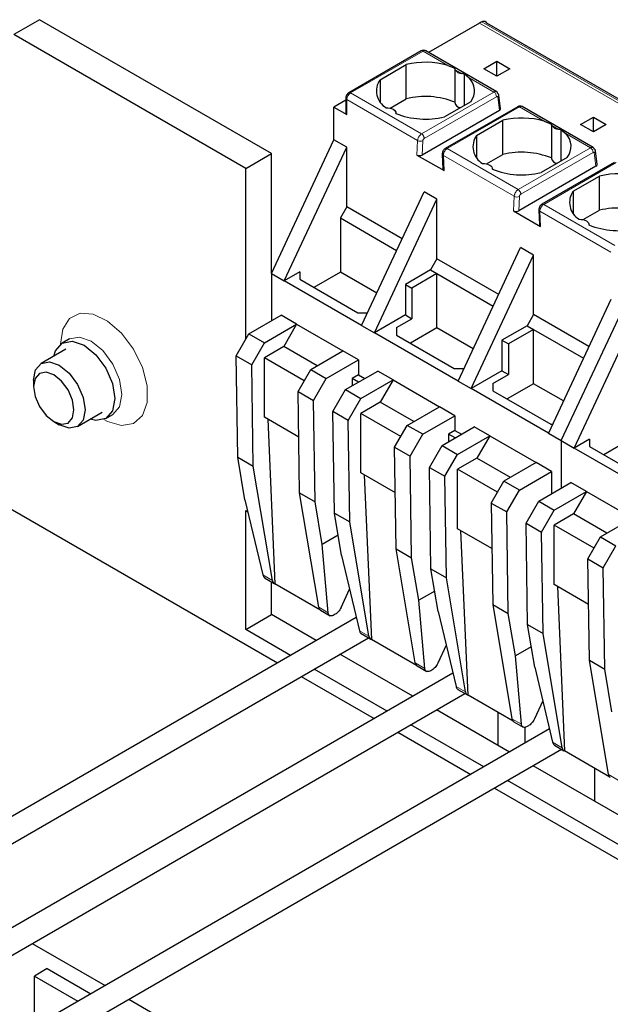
# Model space of a CAD drawing. Header units: millimetres. Extents: x 5 to 418, y 2 to 292.
# Tile 35 of 41: x 349 to 362, y 121 to 143. Entities that reach past the tile are written whole.
import ezdxf

# ---------------------------------------------------------------- set-up
doc = ezdxf.new("R2010")
doc.units = ezdxf.units.MM

msp = doc.modelspace()

# ---------------------------------------------------------------- linework, layer by layer
at = {"color": 7, "linetype": 'Continuous', "lineweight": 25}
for p, q in [((349.4513, 143.1039), (348.8857, 142.7773)), ((354.5425, 140.1648), (349.4513, 143.1039)), ((359.1104, 143.0305), (357.9913, 142.3845)), ((365.5797, 139.3913), (359.2762, 143.0302)), ((353.9768, 139.8382), (348.8857, 142.7773)), ((357.8313, 142.4172), (356.242, 141.4997)), ((357.9313, 142.4192), (357.9284, 142.4207)), ((359.4894, 141.5197), (357.9313, 142.4192)), ((356.9269, 141.7864), (357.5038, 142.1194)), ((357.5038, 141.3682), (357.5038, 142.1194)), ((358.4142, 142.0998), (358.5715, 142.0369)), ((359.2094, 142.0263), (359.4923, 142.1896)), ((359.4923, 142.1896), (359.7751, 142.0263)), ((359.4923, 141.863), (359.4923, 142.1896)), ((358.571, 142.0352), (358.571, 141.2833)), ((358.7857, 141.2266), (358.7857, 141.9133)), ((358.7857, 141.9133), (358.8841, 141.8286)), ((359.4923, 141.863), (359.2094, 142.0263)), ((359.7751, 142.0263), (359.4923, 141.863)), ((356.9269, 141.7864), (356.9269, 141.303)), ((359.5714, 141.1481), (359.5351, 141.4481)), ((356.1737, 141.3352), (355.9143, 141.1854)), ((355.9143, 141.1854), (356.1971, 141.0221)), ((355.9143, 140.4669), (355.9143, 141.1854)), ((356.1737, 141.3814), (356.1737, 141.0548)), ((357.1471, 141.1623), (357.5038, 141.3682)), ((358.918, 141.303), (358.3411, 140.97)), ((359.9505, 141.1938), (358.3612, 140.2763)), ((361.6107, 140.2951), (360.05, 141.196)), ((357.2739, 141.0462), (357.2739, 141.0549)), ((359.5474, 141.1111), (357.8518, 140.1323)), ((361.3307, 140.8017), (361.6136, 140.965)), ((361.6136, 140.965), (361.8964, 140.8017)), ((361.6136, 140.6384), (361.6136, 140.965)), ((359.0482, 140.5618), (359.6251, 140.8948)), ((359.6251, 140.1436), (359.6251, 140.8948)), ((360.5355, 140.8752), (360.6929, 140.8123)), ((360.6923, 140.8106), (360.6923, 140.0587)), ((361.6136, 140.6384), (361.3307, 140.8017)), ((361.8964, 140.8017), (361.6136, 140.6384)), ((359.0482, 140.5618), (359.0482, 140.0784)), ((360.907, 140.002), (360.907, 140.6887)), ((360.907, 140.6887), (361.0054, 140.6039)), ((354.5425, 137.5342), (355.9143, 140.4669)), ((356.1971, 140.3036), (355.9143, 140.4669)), ((353.9768, 139.8382), (354.5425, 140.1648)), ((354.5425, 137.5342), (354.5425, 140.1648)), ((354.8253, 137.3709), (356.1971, 140.3036)), ((356.1971, 138.9971), (356.1971, 140.3036)), ((357.7386, 140.1323), (358.3327, 139.7893)), ((358.2945, 140.1536), (358.3092, 139.8209)), ((359.2685, 139.9377), (359.6251, 140.1436)), ((361.6927, 139.9235), (361.6564, 140.2234)), ((361.6687, 139.8865), (359.9731, 138.9076)), ((361.0393, 140.0784), (360.4625, 139.7454)), ((362.0719, 139.9692), (360.4825, 139.0517)), ((353.9768, 136.0823), (353.9768, 139.8382)), ((359.3953, 139.8215), (359.3953, 139.8302)), ((361.1696, 139.3372), (361.7465, 139.6702)), ((361.7465, 138.919), (361.7465, 139.6702)), ((356.5224, 136.3912), (357.8942, 139.3239)), ((358.177, 139.1606), (357.8942, 139.3239)), ((361.1696, 139.3372), (361.1696, 138.8538)), ((356.8052, 136.2279), (358.177, 139.1606)), ((358.177, 137.8541), (358.177, 139.1606)), ((356.1971, 138.9971), (356.0557, 138.7522)), ((357.413, 138.2952), (356.1971, 138.9971)), ((359.8599, 138.9077), (360.454, 138.5647)), ((360.4158, 138.929), (360.4305, 138.5962)), ((361.3898, 138.7131), (361.7465, 138.919)), ((356.0557, 138.7522), (356.0557, 137.56)), ((356.0557, 138.7522), (357.2927, 138.0381)), ((361.5166, 138.5969), (361.5166, 138.6056)), ((358.6437, 135.1666), (360.0155, 138.0993)), ((360.2984, 137.936), (360.0155, 138.0993)), ((358.177, 137.8541), (358.0356, 137.6092)), ((359.5343, 137.0706), (358.177, 137.8541)), ((358.9266, 135.0033), (360.2984, 137.936)), ((360.2984, 136.6295), (360.2984, 137.936)), ((354.5425, 137.5342), (354.5425, 136.4905)), ((354.5425, 137.5342), (354.8253, 137.3709)), ((355.1648, 137.5668), (354.8253, 137.3709)), ((355.1648, 137.5668), (355.1648, 137.4035)), ((356.0557, 137.56), (355.4747, 137.2246)), ((356.8537, 137.0994), (356.0557, 137.56)), ((358.0356, 137.6092), (357.4841, 137.2908)), ((358.177, 137.5276), (357.6255, 137.2092)), ((358.0356, 137.6092), (358.177, 137.5276)), ((358.177, 137.5276), (359.4141, 136.8134)), ((358.177, 136.3354), (358.177, 137.5276)), ((356.5224, 136.3912), (354.8253, 137.3709)), ((355.1648, 137.4035), (356.4376, 136.6688)), ((357.4841, 137.2908), (357.4841, 136.6198)), ((357.4841, 137.2908), (357.6255, 137.2092)), ((357.6255, 137.2092), (357.6255, 136.5382)), ((361.9954, 136.9563), (360.6236, 134.0236)), ((356.4376, 136.6688), (356.6522, 136.6688)), ((360.9065, 133.8603), (362.2783, 136.793)), ((354.0475, 136.2047), (354.7546, 136.6129)), ((355.094, 136.417), (354.7546, 136.6129)), ((357.4841, 136.6198), (356.8052, 136.2279)), ((357.2861, 136.3422), (357.6255, 136.5382)), ((357.4841, 136.6198), (357.6255, 136.5382)), ((360.2984, 136.6295), (360.1569, 136.3846)), ((361.5142, 135.9276), (360.2984, 136.6295)), ((361.1893, 133.6971), (362.5611, 136.6297)), ((354.3869, 136.0088), (355.094, 136.417)), ((355.094, 136.417), (354.8112, 135.9271)), ((355.094, 136.417), (356.1123, 135.8292)), ((356.5224, 136.3912), (356.8052, 136.2279)), ((358.6437, 135.1666), (356.8052, 136.2279)), ((357.2861, 136.3422), (357.2861, 136.1789)), ((358.177, 136.3354), (357.596, 136)), ((358.975, 135.8748), (358.177, 136.3354)), ((360.1569, 136.3846), (359.6054, 136.0662)), ((360.2984, 136.3029), (359.7468, 135.9845)), ((360.1569, 136.3846), (360.2984, 136.3029)), ((360.2984, 136.3029), (361.394, 135.6705)), ((360.2984, 135.1108), (360.2984, 136.3029)), ((350.1047, 136.0933), (349.9492, 136.0035)), ((353.7695, 135.7232), (354.0475, 136.2047)), ((354.0475, 136.2047), (354.3869, 136.0088)), ((354.109, 135.5273), (354.3869, 136.0088)), ((357.2861, 136.1789), (358.5589, 135.4442)), ((359.6054, 136.0662), (359.6054, 135.3952)), ((359.6054, 136.0662), (359.7468, 135.9845)), ((350.0272, 135.8684), (349.484, 135.5548)), ((354.8112, 135.9271), (354.3869, 135.6822)), ((355.5466, 135.5026), (354.8112, 135.9271)), ((355.4052, 135.421), (356.1123, 135.8292)), ((356.4517, 135.6332), (356.1123, 135.8292)), ((359.7468, 135.9845), (359.7468, 135.3135)), ((353.7695, 135.7232), (354.109, 135.5273)), ((353.8035, 133.4949), (353.7695, 135.7232)), ((355.2637, 135.176), (354.3869, 135.6822)), ((354.3869, 134.3757), (354.3869, 135.6822)), ((355.7446, 135.225), (356.4517, 135.6332)), ((356.4517, 135.6332), (356.4517, 135.3066)), ((354.1429, 133.299), (354.109, 135.5273)), ((355.1272, 134.9395), (355.4052, 135.421)), ((355.4052, 135.421), (355.7446, 135.225)), ((356.1689, 134.9801), (356.876, 135.3883)), ((357.2154, 135.1924), (356.876, 135.3883)), ((358.5589, 135.4442), (358.7736, 135.4442)), ((359.6054, 135.3952), (358.9266, 135.0033)), ((359.6054, 135.3952), (359.7468, 135.3135)), ((349.3183, 135.1885), (349.3183, 135.0483)), ((355.4666, 134.7436), (355.7446, 135.225)), ((356.4517, 135.3066), (356.3131, 135.2266)), ((356.3131, 135.2266), (356.3131, 135.0634)), ((356.4545, 135.145), (356.3131, 135.2266)), ((356.4517, 135.3066), (356.5931, 135.225)), ((356.5083, 134.7842), (357.2154, 135.1924)), ((357.2154, 135.1924), (356.9325, 134.7025)), ((357.2154, 135.1924), (358.2336, 134.6046)), ((358.6437, 135.1666), (358.9266, 135.0033)), ((359.4074, 135.1176), (359.7468, 135.3135)), ((355.1272, 134.9395), (355.4666, 134.7436)), ((355.1612, 132.7111), (355.1272, 134.9395)), ((355.8909, 134.4986), (356.1689, 134.9801)), ((356.1689, 134.9801), (356.5083, 134.7842)), ((360.6236, 134.0236), (358.9266, 135.0033)), ((359.4074, 135.1176), (359.4074, 134.9543)), ((359.4074, 134.9543), (360.6802, 134.2196)), ((360.2984, 135.1108), (359.7174, 134.7754)), ((360.9549, 134.7318), (360.2984, 135.1108)), ((355.5006, 132.5152), (355.4666, 134.7436)), ((356.2303, 134.3027), (356.5083, 134.7842)), ((356.9325, 134.7025), (356.5083, 134.4576)), ((357.6679, 134.278), (356.9325, 134.7025)), ((350.2839, 134.1691), (350.8271, 134.4827)), ((356.2303, 134.3027), (355.8909, 134.4986)), ((355.9248, 132.2703), (355.8909, 134.4986)), ((357.5265, 134.1964), (358.2336, 134.6046)), ((358.573, 134.4086), (358.2336, 134.6046)), ((349.7624, 134.2789), (349.8839, 134.2088)), ((350.9051, 134.3476), (351.0607, 134.4374)), ((355.1424, 133.9396), (354.3869, 134.3757)), ((354.4604, 134.3333), (354.6177, 130.7199)), ((356.2643, 132.0743), (356.2303, 134.3027)), ((357.3851, 133.9514), (356.5083, 134.4576)), ((356.5083, 133.1511), (356.5083, 134.4576)), ((357.8659, 134.0004), (358.573, 134.4086)), ((358.573, 134.4086), (358.573, 134.082)), ((357.2485, 133.7149), (357.5265, 134.1964)), ((357.8659, 134.0004), (357.5265, 134.1964)), ((358.2902, 133.7555), (358.9973, 134.1637)), ((358.573, 134.082), (358.4344, 134.002)), ((358.573, 134.082), (358.7144, 134.0004)), ((359.3367, 133.9678), (358.9973, 134.1637)), ((360.6802, 134.2196), (360.7153, 134.2196)), ((357.5879, 133.5189), (357.8659, 134.0004)), ((358.4344, 134.002), (358.4344, 133.8388)), ((358.5758, 133.9204), (358.4344, 134.002)), ((358.6296, 133.5596), (359.3367, 133.9678)), ((359.3367, 133.9678), (359.0538, 133.4779)), ((359.3367, 133.9678), (360.3549, 133.38)), ((360.6236, 134.0236), (360.9065, 133.8603)), ((360.9065, 133.8603), (360.9065, 132.8166)), ((360.9065, 133.8603), (361.1893, 133.6971)), ((361.5287, 133.893), (361.1893, 133.6971)), ((361.5287, 133.893), (361.5287, 133.7297)), ((362.4197, 133.8862), (361.8387, 133.5508)), ((346.3401, 133.7952), (354.6784, 128.9816)), ((357.2485, 133.7149), (357.5879, 133.5189)), ((357.2825, 131.4865), (357.2485, 133.7149)), ((358.0122, 133.274), (358.2902, 133.7555)), ((358.2902, 133.7555), (358.6296, 133.5596)), ((362.8864, 132.7174), (361.1893, 133.6971)), ((361.5287, 133.7297), (362.8015, 132.9949)), ((353.8035, 133.4949), (354.1429, 133.299)), ((353.9598, 132.5613), (353.8035, 133.4949)), ((357.6219, 131.2906), (357.5879, 133.5189)), ((358.3516, 133.0781), (358.6296, 133.5596)), ((359.0538, 133.4779), (358.6296, 133.233)), ((359.7892, 133.0534), (359.0538, 133.4779)), ((354.5629, 130.7908), (354.1429, 133.299)), ((358.0122, 133.274), (358.3516, 133.0781)), ((358.0462, 131.0457), (358.0122, 133.274)), ((359.5064, 132.7268), (358.6296, 133.233)), ((358.6296, 131.9265), (358.6296, 133.233)), ((360.3549, 133.38), (359.6478, 132.9718)), ((359.9872, 132.7758), (360.6943, 133.184)), ((360.6943, 133.184), (360.3549, 133.38)), ((360.6943, 133.184), (360.6943, 132.6942)), ((357.2638, 132.715), (356.5083, 133.1511)), ((356.5818, 133.1087), (356.739, 129.4953)), ((358.3856, 130.8497), (358.3516, 133.0781)), ((359.3698, 132.4903), (359.6478, 132.9718)), ((359.9872, 132.7758), (359.6478, 132.9718)), ((359.7092, 132.2943), (359.9872, 132.7758)), ((360.4115, 132.5309), (361.1186, 132.9391)), ((361.458, 132.7432), (361.1186, 132.9391)), ((353.9598, 132.5613), (354.3543, 130.9113)), ((355.1612, 132.7111), (355.5006, 132.5152)), ((355.5812, 130.203), (355.1612, 132.7111)), ((360.7509, 132.335), (361.458, 132.7432)), ((361.458, 132.7432), (361.1752, 132.2533)), ((361.458, 132.7432), (362.4762, 132.1554)), ((353.9768, 132.3261), (354.0224, 132.2997)), ((353.9768, 129.7131), (353.9768, 132.3261)), ((355.6569, 131.5816), (355.5006, 132.5152)), ((359.3698, 132.4903), (359.7092, 132.2943)), ((359.3698, 132.4903), (359.4038, 130.2619)), ((360.1335, 132.0494), (360.4115, 132.5309)), ((360.4115, 132.5309), (360.7509, 132.335)), ((360.4729, 131.8535), (360.7509, 132.335)), ((355.9248, 132.2703), (356.2643, 132.0743)), ((356.0812, 131.3367), (355.9248, 132.2703)), ((359.7432, 130.066), (359.7092, 132.2943)), ((361.1752, 132.2533), (360.7509, 132.0083)), ((361.9105, 131.8288), (361.1752, 132.2533)), ((361.7691, 131.7471), (362.4762, 132.1554)), ((356.6842, 129.5662), (356.2643, 132.0743)), ((359.3851, 131.4904), (358.6296, 131.9265)), ((358.8603, 128.2707), (358.7031, 131.8841)), ((360.1335, 132.0494), (360.4729, 131.8535)), ((360.1675, 129.8211), (360.1335, 132.0494)), ((361.6277, 131.5022), (360.7509, 132.0083)), ((360.7509, 130.7019), (360.7509, 132.0083)), ((356.0064, 131.7834), (355.6569, 131.5816)), ((360.5069, 129.6251), (360.4729, 131.8535)), ((361.4911, 131.2657), (361.7691, 131.7471)), ((361.7691, 131.7471), (362.1085, 131.5512)), ((355.7897, 130.0826), (355.6569, 131.5816)), ((357.2825, 131.4865), (357.6219, 131.2906)), ((357.7025, 128.9784), (357.2825, 131.4865)), ((361.8306, 131.0697), (362.1085, 131.5512)), ((356.0812, 131.3367), (356.4757, 129.6867)), ((357.7782, 130.357), (357.6219, 131.2906)), ((361.4911, 131.2657), (361.8306, 131.0697)), ((361.5251, 129.0373), (361.4911, 131.2657)), ((358.0462, 131.0457), (358.3856, 130.8497)), ((358.2025, 130.1121), (358.0462, 131.0457)), ((361.8645, 128.8414), (361.8306, 131.0697)), ((354.3912, 130.8482), (354.6022, 130.7264)), ((358.8056, 128.3416), (358.3856, 130.8497)), ((354.5425, 130.0397), (354.5425, 130.7609)), ((355.6071, 130.1487), (354.6177, 130.7199)), ((356.0735, 130.1978), (356.2581, 130.5969)), ((361.5064, 130.2657), (360.7509, 130.7019)), ((360.8244, 130.6595), (360.9816, 127.046)), ((358.1277, 130.5588), (357.7782, 130.357)), ((357.9111, 128.858), (357.7782, 130.357)), ((359.4038, 130.2619), (359.7432, 130.066)), ((359.4038, 130.2619), (359.8238, 127.7538)), ((356.4058, 129.9788), (340.5457, 120.8229)), ((353.9768, 129.7131), (354.5425, 130.0397)), ((355.5269, 129.4714), (354.5425, 130.0397)), ((355.6204, 130.1386), (355.8316, 130.0167)), ((355.9448, 130.049), (355.9188, 130.034)), ((358.2025, 130.1121), (358.597, 128.462)), ((359.8995, 129.1324), (359.7432, 130.066)), ((360.1675, 129.8211), (360.5069, 129.6251)), ((360.3238, 128.8875), (360.1675, 129.8211)), ((340.901, 120.4276), (356.6716, 129.5318)), ((354.9612, 129.1448), (353.9768, 129.7131)), ((356.5125, 129.6236), (356.7235, 129.5018)), ((360.9269, 127.117), (360.5069, 129.6251)), ((357.7284, 128.9241), (356.739, 129.4953)), ((358.3794, 129.3723), (358.1948, 128.9732)), ((360.249, 129.3342), (359.8995, 129.1324)), ((357.6482, 128.2468), (356.047, 129.1712)), ((360.0324, 127.6334), (359.8995, 129.1324)), ((357.7418, 128.914), (357.9529, 128.7921)), ((360.3238, 128.8875), (360.7183, 127.2374)), ((361.5251, 129.0373), (361.8645, 128.8414)), ((361.9451, 126.5292), (361.5251, 129.0373)), ((358.5271, 128.7542), (342.2823, 119.3762)), ((355.1984, 128.6813), (356.7997, 127.7569)), ((357.0825, 127.9202), (355.4813, 128.8446)), ((358.0661, 128.8244), (358.0401, 128.8094)), ((362.0209, 127.9078), (361.8645, 128.8414)), ((342.8023, 119.076), (358.7929, 128.3072)), ((358.6339, 128.399), (358.8449, 128.2772)), ((359.8497, 127.6995), (358.8603, 128.2707)), ((360.5007, 128.1476), (360.3161, 127.7486)), ((359.7696, 127.0222), (358.1683, 127.9466)), ((359.5175, 127.8913), (359.5175, 127.1677)), ((359.2039, 126.6956), (357.6026, 127.62)), ((359.8631, 127.6894), (360.0742, 127.5675)), ((360.1175, 127.2231), (360.1175, 127.5676)), ((360.1875, 127.5998), (360.1614, 127.5847)), ((360.6485, 127.5296), (344.4036, 118.1516)), ((357.3197, 127.4567), (358.921, 126.5323)), ((360.7552, 127.1744), (360.9662, 127.0526)), ((344.9237, 117.8514), (360.9142, 127.0826)), ((361.971, 126.4749), (360.9816, 127.046)), ((367.5533, 122.5287), (360.2896, 126.722)), ((361.6388, 126.6667), (361.6388, 125.9431)), ((367.5533, 121.8756), (359.7239, 126.3954)), ((359.4411, 126.2321), (374.6243, 117.467)), ((349.287, 122.8195), (350.8883, 121.8951)), ((349.621, 122.2674), (349.3382, 122.1041)), ((349.621, 122.2674), (350.5771, 121.7155)), ((349.3382, 122.1041), (350.2943, 121.5522)), ((349.3382, 121.0003), (349.3382, 122.1041)), ((351.4083, 121.5949), (366.5916, 112.8298))]:
    msp.add_line(p, q, dxfattribs=at)
at = {"color": 7, "linetype": 'Continuous', "lineweight": 18}
for p, q in [((365.4744, 139.3567), (359.1104, 143.0305)), ((359.1644, 143.0574), (365.5284, 139.3836)), ((357.8713, 142.4132), (356.282, 141.4957)), ((357.8713, 142.4132), (358.4142, 142.0998)), ((358.5774, 142.0056), (358.7208, 141.9228)), ((358.8841, 141.8286), (359.429, 141.514)), ((357.8397, 140.5965), (356.282, 141.4957)), ((359.429, 141.514), (357.8397, 140.5965)), ((359.4855, 141.4126), (357.8962, 140.4951)), ((359.5474, 141.1111), (359.5121, 141.4024)), ((356.1971, 141.0221), (356.1971, 141.3488)), ((356.1971, 141.3488), (357.7534, 140.4504)), ((358.4012, 140.2723), (359.9905, 141.1898)), ((359.9905, 141.1898), (360.5355, 140.8752)), ((360.6987, 140.781), (360.8421, 140.6982)), ((361.0054, 140.6039), (361.5503, 140.2893)), ((357.7534, 140.4504), (357.7386, 140.1323)), ((357.8664, 140.447), (357.8518, 140.1323)), ((358.3327, 139.7893), (358.3179, 140.1245)), ((358.3179, 140.1245), (359.8747, 139.2257)), ((359.961, 139.3719), (358.4012, 140.2723)), ((361.5503, 140.2893), (359.961, 139.3719)), ((361.6068, 140.188), (360.0175, 139.2705)), ((361.6687, 139.8865), (361.6335, 140.1778)), ((360.5225, 139.0477), (362.1119, 139.9652)), ((359.8747, 139.2257), (359.8599, 138.9077)), ((359.9731, 138.9076), (359.9878, 139.2224)), ((362.0803, 138.1484), (360.5225, 139.0477)), ((360.454, 138.5647), (360.4392, 138.8999)), ((360.4392, 138.8999), (361.9954, 138.0015)), ((354.5629, 130.7908), (354.3543, 130.9113)), ((355.5812, 130.203), (355.7897, 130.0826)), ((356.6842, 129.5662), (356.4757, 129.6867)), ((357.7025, 128.9784), (357.9111, 128.858)), ((358.597, 128.462), (358.8056, 128.3416)), ((360.0324, 127.6334), (359.8238, 127.7538)), ((360.9269, 127.117), (360.7183, 127.2374)), ((361.9451, 126.5292), (362.1537, 126.4088))]:
    msp.add_line(p, q, dxfattribs=at)
at = {"color": 7, "linetype": 'Continuous', "lineweight": 25, "flags": 128}
for points in [[(357.0593, 141.17), (357.1021, 141.1692), (357.1437, 141.1631), (357.182, 141.152), (357.2154, 141.1365), (357.2423, 141.1172), (357.2614, 141.0951), (357.272, 141.0711), (357.2734, 141.0464)], [(359.1806, 139.9454), (359.2234, 139.9446), (359.265, 139.9385), (359.3033, 139.9274), (359.3367, 139.9119), (359.3636, 139.8926), (359.3827, 139.8705), (359.3933, 139.8465), (359.3947, 139.8218)], [(361.3019, 138.7208), (361.3448, 138.7199), (361.3863, 138.7139), (361.4246, 138.7028), (361.458, 138.6873), (361.4849, 138.668), (361.504, 138.6459), (361.5146, 138.6219), (361.516, 138.5972)], [(349.7655, 135.7173), (349.8026, 135.8348), (349.9491, 136.0034), (350.1685, 136.0461), (350.4271, 135.9561), (350.6858, 135.7474), (350.9051, 135.4516), (351.0517, 135.1137), (351.1031, 134.7853), (351.0517, 134.5163), (350.9051, 134.3476), (350.6858, 134.305), (350.5654, 134.3316)], [(349.3183, 135.1885), (349.3613, 135.4136), (349.4839, 135.5548), (349.6675, 135.5904), (349.8839, 135.5152), (350.1004, 135.3405), (350.2839, 135.0929), (350.4066, 134.8102), (350.4496, 134.5354), (350.4066, 134.3103), (350.2839, 134.1691), (350.1004, 134.1335), (349.8839, 134.2087), (349.8839, 134.2087)], [(349.7625, 134.2789), (349.9325, 134.2198), (350.0766, 134.2478), (350.1729, 134.3586), (350.2067, 134.5354), (350.1729, 134.7512), (350.0766, 134.9732), (349.9325, 135.1676), (349.7625, 135.3048), (349.5925, 135.3639), (349.4484, 135.3359), (349.3521, 135.225), (349.3183, 135.0483), (349.3521, 134.8324), (349.4484, 134.6104), (349.5925, 134.416), (349.7625, 134.2789)]]:
    msp.add_lwpolyline(points, dxfattribs=at)
at = {"color": 7, "linetype": 'Continuous', "lineweight": 18, "flags": 128}
for points in [[(349.9067, 135.9821), (349.9587, 136.3117), (350.1089, 136.5455), (350.3411, 136.6583), (350.6302, 136.6378), (350.9447, 136.4864), (351.2507, 136.2202), (351.515, 135.8683), (351.7088, 135.4688), (351.8113, 135.0649), (351.8113, 134.7004), (351.7088, 134.4148), (351.515, 134.2391), (351.2507, 134.1923), (350.9447, 134.2795), (350.8585, 134.3255)], [(350.1066, 136.0943), (350.324, 136.1359), (350.5827, 136.0459), (350.8414, 135.8372), (351.0607, 135.5414), (351.2072, 135.2035), (351.2587, 134.8751), (351.2072, 134.6061), (351.0607, 134.4374), (351.056, 134.4347)]]:
    msp.add_lwpolyline(points, dxfattribs=at)
at = {"color": 7, "linetype": 'Continuous', "lineweight": 25}
for centre, radius, start, end in [((359.3486, 142.62), 0.4746, 112.83804, 120.1255), ((357.9215, 140.3679), 1.8007, 74.1203, 103.4118), ((358.7304, 142.1049), 0.1824, 213.00765, 266.99773), ((358.6018, 141.5464), 0.399, 322.40742, 44.98875), ((357.274, 141.5385), 0.4265, 144.4624, 239.77495), ((357.9189, 139.6701), 1.7481, 68.0778, 103.73614), ((359.4885, 141.4407), 0.0472, 8.97788, 60.99171), ((358.7052, 141.3132), 0.1375, 192.53364, 266.9131), ((356.2137, 141.0588), 0.0402, 185.6948, 245.62534), ((357.9261, 142.6681), 1.7481, 248.0778, 283.73614), ((360.0428, 139.1433), 1.8007, 74.1203, 103.4118), ((360.8517, 140.8803), 0.1824, 213.00765, 266.99773), ((359.3953, 140.3139), 0.4265, 144.4624, 239.77495), ((360.7232, 140.3218), 0.399, 322.40742, 44.98875), ((360.0402, 138.4455), 1.7481, 68.0778, 103.73614), ((361.6098, 140.2161), 0.0472, 8.97788, 60.99171), ((360.8265, 140.0886), 0.1375, 192.53364, 266.9131), ((360.0474, 141.4435), 1.7481, 248.0778, 283.73614), ((362.1641, 137.9187), 1.8007, 74.1203, 103.4118), ((361.5166, 139.0893), 0.4265, 144.4624, 239.77495), ((362.1615, 137.2209), 1.7481, 68.0778, 103.73614), ((362.1687, 140.2189), 1.7481, 248.0778, 283.73614), ((354.6445, 130.7972), 0.0818, 184.44574, 250.85107), ((355.6663, 130.2107), 0.0855, 185.17353, 237.54852), ((356.7658, 129.5726), 0.0818, 184.44574, 250.85107), ((357.7877, 128.9861), 0.0855, 185.17353, 237.54852), ((358.8872, 128.348), 0.0818, 184.44574, 250.85107), ((359.909, 127.7615), 0.0855, 185.17353, 237.54852), ((361.0085, 127.1234), 0.0818, 184.44574, 250.85107), ((362.0303, 126.5369), 0.0855, 185.17353, 237.54852)]:
    msp.add_arc(centre, radius, start, end, dxfattribs=at)
at = {"color": 7, "linetype": 'Continuous', "lineweight": 18}
for centre, radius, start, end in [((357.8479, 142.3805), 0.0402, 54.38242, 114.30712), ((357.9069, 142.363), 0.0616, 69.54035, 125.3164), ((356.3814, 141.3404), 0.1844, 122.60548, 177.39452), ((356.2586, 141.463), 0.0402, 54.38325, 114.29763), ((359.3636, 141.4111), 0.1219, 0.70805, 57.55955), ((359.484, 141.4451), 0.0512, 303.37464, 3.29167), ((356.212, 141.3841), 0.0383, 184.02612, 247.264), ((357.813, 140.5519), 0.1177, 239.57679, 297.00451), ((358.3778, 140.2399), 0.04, 54.19514, 114.53477), ((361.485, 140.1865), 0.1219, 0.70805, 57.55955), ((361.6053, 140.2205), 0.0512, 303.37464, 3.29167), ((359.9343, 139.3273), 0.1177, 239.57679, 297.00451), ((360.4991, 139.0153), 0.04, 54.19514, 114.53477)]:
    msp.add_arc(centre, radius, start, end, dxfattribs=at)
at = {"color": 7, "linetype": 'Continuous', "lineweight": 25}
for centre, major_axis, ratio, start_param, end_param in [((359.4913, 141.1441), (0.0803, 0.001), 0.582443, 5.4790539, 6.346422), ((357.7951, 140.165), (0.0801, -0.0001), 0.5772866, 3.928362, 5.4991583), ((361.6126, 139.9195), (0.0803, 0.001), 0.582443, 5.4790539, 6.346422), ((358.3892, 139.822), (0.0801, -0.0001), 0.5772866, 3.1678042, 3.928362), ((359.9164, 138.9403), (0.0801, -0.0001), 0.5772866, 3.928362, 5.4991583), ((360.5106, 138.5974), (0.0801, -0.0001), 0.5772866, 3.1678042, 3.928362)]:
    msp.add_ellipse(centre, major_axis=major_axis, ratio=ratio, start_param=start_param, end_param=end_param, dxfattribs=at)
for points, knots in [([(359.2754, 143.0289), (359.2629, 143.0425), (359.2411, 143.0663), (359.1985, 143.069), (359.1735, 143.0605), (359.1644, 143.0574)], [0, 0, 0, 0, 0.4603857, 0.8029383, 1, 1, 1, 1]), ([(357.929, 142.4204), (357.9212, 142.4237), (357.9057, 142.4304), (357.8796, 142.4321), (357.8538, 142.4281), (357.8386, 142.4207), (357.8313, 142.4172)], [0, 0, 0, 0, 0.2607613, 0.5193161, 0.7678357, 1, 1, 1, 1]), ([(358.5774, 142.0056), (358.5749, 142.0122), (358.5704, 142.0244), (358.5712, 142.033), (358.5715, 142.0369)], [0, 0, 0, 0, 0.5420716, 1, 1, 1, 1]), ([(358.7857, 141.9133), (358.7758, 141.9149), (358.7542, 141.9183), (358.7326, 141.9212), (358.7208, 141.9228)], [0, 0, 0, 0, 0.4579284, 1, 1, 1, 1]), ([(356.242, 141.4997), (356.2333, 141.4937), (356.2131, 141.4799), (356.1885, 141.4461), (356.1752, 141.4105), (356.1741, 141.3881), (356.1737, 141.3814)], [0, 0, 0, 0, 0.2231601, 0.52080246, 0.85605477, 1, 1, 1, 1]), ([(359.5114, 141.4819), (359.5101, 141.4877), (359.5076, 141.4989), (359.4977, 141.5151), (359.4803, 141.5261), (359.455, 141.5264), (359.4373, 141.5179), (359.429, 141.514)], [0, 0, 0, 0, 0.147993, 0.2895103, 0.5519987, 0.7888528, 1, 1, 1, 1]), ([(360.0497, 141.1962), (360.042, 141.1996), (360.0266, 141.2066), (360.0004, 141.2088), (359.9741, 141.2052), (359.9583, 141.1975), (359.9506, 141.1938)], [0, 0, 0, 0, 0.2525434, 0.5069974, 0.7580546, 1, 1, 1, 1]), ([(360.05, 141.1938), (360.047, 141.196), (360.0378, 141.203), (360.0165, 141.2019), (359.9989, 141.1937), (359.9905, 141.1898)], [0, 0, 0, 0, 0.1996037, 0.6218762, 1, 1, 1, 1]), ([(360.6987, 140.781), (360.6963, 140.7876), (360.6917, 140.7998), (360.6925, 140.8084), (360.6929, 140.8123)], [0, 0, 0, 0, 0.5420716, 1, 1, 1, 1]), ([(360.907, 140.6887), (360.8971, 140.6902), (360.8755, 140.6937), (360.8539, 140.6966), (360.8421, 140.6982)], [0, 0, 0, 0, 0.4579284, 1, 1, 1, 1]), ([(358.3612, 140.2763), (358.3531, 140.2707), (358.336, 140.259), (358.3143, 140.2311), (358.3009, 140.2014), (358.2947, 140.1745), (358.2946, 140.1607), (358.2945, 140.1536)], [0, 0, 0, 0, 0.2086294, 0.4403173, 0.7010334, 0.8453464, 1, 1, 1, 1]), ([(361.6327, 140.2573), (361.6314, 140.263), (361.629, 140.2742), (361.619, 140.2905), (361.6016, 140.3015), (361.5763, 140.3018), (361.5587, 140.2933), (361.5503, 140.2893)], [0, 0, 0, 0, 0.147993, 0.2895103, 0.5519987, 0.7888528, 1, 1, 1, 1]), ([(360.4826, 139.0517), (360.4744, 139.0461), (360.4573, 139.0344), (360.4356, 139.0065), (360.4222, 138.9768), (360.4161, 138.9499), (360.4159, 138.9361), (360.4158, 138.929)], [0, 0, 0, 0, 0.2086294, 0.4403173, 0.7010334, 0.8453464, 1, 1, 1, 1]), ([(354.3543, 130.9113), (354.3575, 130.9013), (354.3635, 130.8818), (354.3786, 130.8575), (354.3938, 130.8499), (354.4016, 130.846)], [0, 0, 0, 0, 0.33673612, 0.65887641, 1, 1, 1, 1]), ([(356.0735, 130.1978), (356.0649, 130.1813), (356.0483, 130.1491), (356.0149, 130.1064), (355.9799, 130.0718), (355.9563, 130.0565), (355.9448, 130.049)], [0, 0, 0, 0, 0.2694601, 0.5258976, 0.7693827, 1, 1, 1, 1]), ([(355.9188, 130.034), (355.905, 130.0272), (355.8757, 130.013), (355.8352, 130.0126), (355.8084, 130.0299), (355.794, 130.0556), (355.7912, 130.0735), (355.7897, 130.0826)], [0, 0, 0, 0, 0.2118548, 0.4488692, 0.7110968, 0.8523484, 1, 1, 1, 1]), ([(356.4757, 129.6867), (356.4788, 129.6767), (356.4849, 129.6572), (356.4999, 129.6329), (356.5151, 129.6253), (356.5229, 129.6214)], [0, 0, 0, 0, 0.3367361, 0.6588764, 1, 1, 1, 1]), ([(358.0401, 128.8094), (358.0263, 128.8026), (357.997, 128.7884), (357.9565, 128.788), (357.9297, 128.8053), (357.9153, 128.831), (357.9125, 128.8489), (357.9111, 128.858)], [0, 0, 0, 0, 0.2118548, 0.4488692, 0.7110968, 0.8523484, 1, 1, 1, 1]), ([(358.1948, 128.9732), (358.1863, 128.9567), (358.1696, 128.9245), (358.1362, 128.8818), (358.1012, 128.8472), (358.0776, 128.8318), (358.0661, 128.8244)], [0, 0, 0, 0, 0.2694601, 0.5258976, 0.7693827, 1, 1, 1, 1]), ([(358.597, 128.462), (358.6001, 128.4521), (358.6062, 128.4325), (358.6212, 128.4083), (358.6364, 128.4007), (358.6442, 128.3968)], [0, 0, 0, 0, 0.3367361, 0.6588764, 1, 1, 1, 1]), ([(360.1614, 127.5847), (360.1476, 127.578), (360.1183, 127.5637), (360.0778, 127.5633), (360.051, 127.5806), (360.0366, 127.6064), (360.0338, 127.6243), (360.0324, 127.6334)], [0, 0, 0, 0, 0.2118548, 0.4488692, 0.7110968, 0.8523484, 1, 1, 1, 1]), ([(360.3161, 127.7486), (360.3076, 127.7321), (360.2909, 127.6998), (360.2576, 127.6572), (360.2225, 127.6226), (360.1989, 127.6072), (360.1875, 127.5998)], [0, 0, 0, 0, 0.2694601, 0.5258976, 0.7693827, 1, 1, 1, 1]), ([(360.7183, 127.2374), (360.7214, 127.2274), (360.7275, 127.2079), (360.7425, 127.1837), (360.7577, 127.1761), (360.7656, 127.1722)], [0, 0, 0, 0, 0.33673612, 0.65887641, 1, 1, 1, 1])]:
    msp.add_open_spline(points, degree=3, knots=knots, dxfattribs=at)
at = {"color": 7, "linetype": 'Continuous', "lineweight": 18}
for points, knots in [([(359.5121, 141.4024), (359.5113, 141.4058), (359.5097, 141.4125), (359.5026, 141.4166), (359.4944, 141.4169), (359.4885, 141.414), (359.4855, 141.4126)], [0, 0, 0, 0, 0.274232, 0.5511572, 0.7742461, 1, 1, 1, 1]), ([(357.7534, 140.4504), (357.754, 140.4585), (357.7551, 140.4744), (357.7626, 140.4996), (357.7729, 140.5231), (357.789, 140.5501), (357.8117, 140.5774), (357.8309, 140.5905), (357.8397, 140.5965)], [0, 0, 0, 0, 0.1549979, 0.3014927, 0.4394783, 0.5689488, 0.8013491, 1, 1, 1, 1]), ([(357.8962, 140.4951), (357.8941, 140.4938), (357.8901, 140.4912), (357.8842, 140.4857), (357.8788, 140.4791), (357.8732, 140.4703), (357.8679, 140.4589), (357.8669, 140.451), (357.8664, 140.447)], [0, 0, 0, 0, 0.1395206, 0.2731118, 0.4075082, 0.5493296, 0.7731993, 1, 1, 1, 1]), ([(358.4012, 140.2723), (358.3924, 140.2663), (358.3734, 140.2532), (358.3513, 140.2257), (358.3357, 140.1984), (358.3258, 140.1745), (358.3189, 140.149), (358.3182, 140.1328), (358.3179, 140.1245)], [0, 0, 0, 0, 0.1981077, 0.430327, 0.5598424, 0.6979637, 0.8446851, 1, 1, 1, 1]), ([(361.6335, 140.1778), (361.6326, 140.1812), (361.631, 140.1879), (361.624, 140.192), (361.6157, 140.1923), (361.6098, 140.1894), (361.6068, 140.188)], [0, 0, 0, 0, 0.27423198, 0.55115717, 0.77424606, 1, 1, 1, 1]), ([(359.8747, 139.2257), (359.8753, 139.2339), (359.8765, 139.2498), (359.8839, 139.2749), (359.8943, 139.2985), (359.9104, 139.3255), (359.933, 139.3528), (359.9522, 139.3658), (359.961, 139.3719)], [0, 0, 0, 0, 0.1549979, 0.3014927, 0.4394783, 0.5689488, 0.8013491, 1, 1, 1, 1]), ([(360.0175, 139.2705), (360.0154, 139.2692), (360.0114, 139.2666), (360.0055, 139.2611), (360.0001, 139.2545), (359.9945, 139.2456), (359.9892, 139.2342), (359.9882, 139.2263), (359.9878, 139.2224)], [0, 0, 0, 0, 0.1395206, 0.2731118, 0.4075082, 0.5493296, 0.7731993, 1, 1, 1, 1]), ([(360.5225, 139.0477), (360.5138, 139.0417), (360.4947, 139.0286), (360.4726, 139.001), (360.457, 138.9738), (360.4471, 138.9499), (360.4403, 138.9243), (360.4395, 138.9082), (360.4392, 138.8999)], [0, 0, 0, 0, 0.1981077, 0.430327, 0.5598424, 0.6979637, 0.8446851, 1, 1, 1, 1])]:
    msp.add_open_spline(points, degree=3, knots=knots, dxfattribs=at)
at = {"color": 7, "linetype": 'Continuous', "lineweight": 25}
msp.add_open_spline([(359.934, 141.1537), (359.9341, 141.1581), (359.9341, 141.1669), (359.9371, 141.1781), (359.9422, 141.1871), (359.9492, 141.1936), (359.958, 141.1972), (359.968, 141.1979), (359.9791, 141.1956), (359.9867, 141.1918), (359.9905, 141.1898)], degree=3, dxfattribs=at)
at = {"color": 7, "linetype": 'Continuous', "lineweight": 18}
for points in [[(357.8962, 140.4951), (357.8962, 140.4996), (357.8961, 140.5084), (357.8931, 140.5231), (357.8881, 140.538), (357.881, 140.5526), (357.8723, 140.5663), (357.8622, 140.5786), (357.8512, 140.5891), (357.8435, 140.594), (357.8397, 140.5965)], [(360.0175, 139.2705), (360.0175, 139.2749), (360.0174, 139.2838), (360.0144, 139.2985), (360.0094, 139.3133), (360.0023, 139.328), (359.9936, 139.3417), (359.9835, 139.354), (359.9725, 139.3645), (359.9649, 139.3694), (359.961, 139.3719)]]:
    msp.add_open_spline(points, degree=3, dxfattribs=at)

doc.saveas('drawing.dxf')
